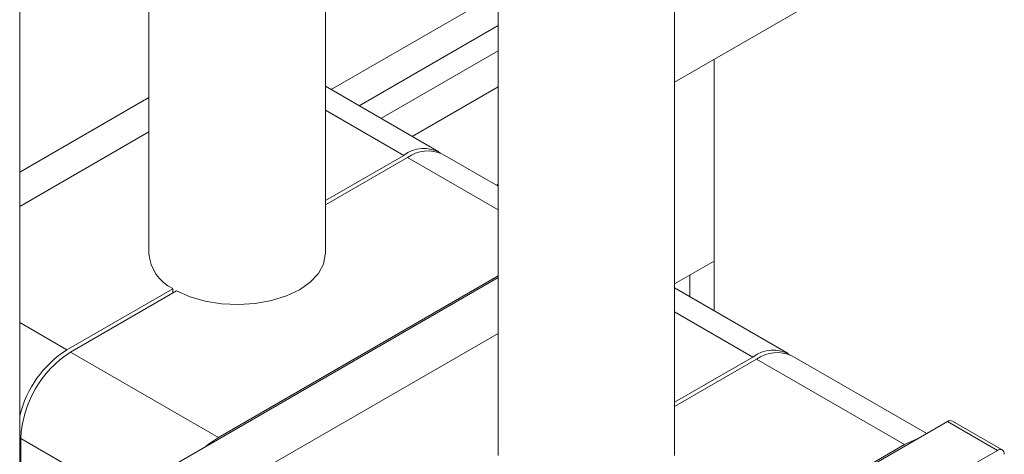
# Model space of a CAD drawing. Header units: millimetres. Extents: x 450 to 25135, y 150 to 17673.
# Tile 207 of 256: x 10932 to 11044, y 11471 to 11521. Entities that reach past the tile are written whole.
import ezdxf

# ---------------------------------------------------------------- set-up
doc = ezdxf.new("R2010")
doc.units = ezdxf.units.MM
doc.linetypes.add('SLD-Centrada-doble', pattern=[12.7, 6.35, -1.27, 1.27, -1.27, 1.27, -1.27])
doc.linetypes.add('SLD-Continua', pattern=[0])
doc.layers.add('COTAS', color=1, linetype='SLD-Continua')
doc.layers.add('OCULTA', color=8, linetype='SLD-Continua')

msp = doc.modelspace()

# ---------------------------------------------------------------- linework, layer by layer
at = {"color": 7, "linetype": 'SLD-Continua', "lineweight": 18, "ltscale": 30}
for p, q in [((10966.61, 11494.19), (10966.61, 11897.36)), ((10986.2, 11874.5), (10986.2, 11471.33)), ((11006.2, 11471.33), (11006.2, 11874.5)), ((10946.61, 11754.44), (10946.61, 11494.19)), ((10931.96, 11428.47), (10931.96, 11695.71))]:
    msp.add_line(p, q, dxfattribs=at)
at = {"layer": 'COTAS', "linetype": 'SLD-Continua', "lineweight": 18, "ltscale": 30}
for p, q in [((11040.4, 11533.37), (11006.2, 11513.63)), ((10986.2, 11523.73), (10967.26, 11512.79)), ((10986.2, 11520.05), (10970.44, 11510.95)), ((10986.2, 11517.19), (10972.92, 11509.52)), ((10979.49, 11505.73), (10966.61, 11513.17)), ((10986.2, 11513.11), (10976.45, 11507.48)), ((10946.61, 11511.89), (10931.96, 11503.43)), ((10946.61, 11508.01), (10931.96, 11499.55)), ((10966.61, 11500.21), (10975.49, 11505.33)), ((10975.91, 11505.09), (10966.61, 11499.72)), ((10986.2, 11501.85), (10979.91, 11505.49)), ((10986.2, 11502.09), (10986, 11501.97)), ((10986.2, 11491.48), (10948.83, 11469.9)), ((10986.2, 11491.68), (10954.48, 11473.37)), ((10937.3, 11483.29), (10949.33, 11490.23)), ((10949.75, 11489.99), (10937.73, 11483.05)), ((10949.33, 11489.74), (10949.33, 11490.23)), ((11019.08, 11482.87), (11006.2, 11490.31)), ((10986.2, 11485.15), (10960.14, 11470.11)), ((11006.2, 11477.35), (11015.08, 11482.47)), ((11015.51, 11482.23), (11006.2, 11476.86)), ((11034.79, 11473.81), (11019.51, 11482.63)), ((11037.15, 11475.17), (10989.2, 11447.49)), ((11043.35, 11471.96), (11037.7, 11475.22)), ((10932.07, 11473.25), (10932.07, 11461.41)), ((11032.27, 11472.56), (10994.08, 11450.51)), ((11042.8, 11471.9), (10994.86, 11444.23))]:
    msp.add_line(p, q, dxfattribs=at)
at = {"layer": 'COTAS', "linetype": 'SLD-Centrada-doble', "lineweight": 18, "ltscale": 30}
for p, q in [((10966.61, 11510.46), (10975.49, 11505.33)), ((10986.2, 11499.15), (10975.91, 11505.09)), ((11006.2, 11487.6), (11015.08, 11482.47)), ((10931.96, 11486.38), (10937.3, 11483.29)), ((10954.48, 11473.37), (10937.73, 11483.05)), ((11032.27, 11472.56), (11015.51, 11482.23)), ((11042.8, 11471.9), (11037.15, 11475.17)), ((10948.83, 11463.57), (10932.07, 11473.25))]:
    msp.add_line(p, q, dxfattribs=at)
at = {"layer": 'COTAS', "linetype": 'SLD-Continua', "lineweight": 18, "ltscale": 30, "flags": 128}
for points in [[(10966.61, 11494.19), (10966.6, 11494.1), (10966.39, 11493), (10965.82, 11491.94), (10964.9, 11490.96), (10963.68, 11490.11), (10962.19, 11489.4), (10960.5, 11488.87), (10958.67, 11488.54), (10956.76, 11488.42), (10954.84, 11488.51), (10952.99, 11488.81), (10951.27, 11489.31), (10949.75, 11489.99)], [(10953.08, 11472.36), (10953.38, 11472.61), (10954.48, 11473.37)], [(11032.27, 11472.56), (11033.37, 11473.07), (11033.67, 11473.16)]]:
    msp.add_lwpolyline(points, dxfattribs=at)
at = {"layer": 'COTAS', "linetype": 'SLD-Continua', "lineweight": 18, "ltscale": 900}
for centre, radius, start, end in [((10977.78, 11502.36), 3.76, 59.4865, 127.6924), ((10978.25, 11501.82), 4.02, 65.6929, 125.6176), ((10951.48, 11494.63), 4.9, 185.1271, 243.871), ((10944, 11472.86), 12.4, 122.6897, 166.1915), ((11017.38, 11479.5), 3.76, 59.4865, 127.6924), ((10944.35, 11472.69), 12.29, 122.6055, 177.3945), ((11017.85, 11478.96), 4.02, 65.6929, 125.6176), ((11037.47, 11474.72), 0.553, 65.6929, 125.6176), ((11043.11, 11471.53), 0.48, 350.786, 129.2033)]:
    msp.add_arc(centre, radius, start, end, dxfattribs=at)
at = {"layer": 'OCULTA', "linetype": 'SLD-Continua', "lineweight": 18, "ltscale": 30}
for p, q in [((11010.7, 11493.36), (11010.7, 11516.23)), ((11010.7, 11493.36), (11010.7, 11516.23)), ((11010.7, 11493.36), (11010.7, 11516.23)), ((11010.7, 11487.71), (11010.7, 11516.23)), ((11010.7, 11487.71), (11010.7, 11516.23)), ((11010.7, 11487.71), (11010.7, 11516.23)), ((11010.7, 11493.36), (11006.2, 11490.77)), ((11010.7, 11493.36), (11006.2, 11490.77)), ((11010.7, 11493.36), (11006.2, 11490.77))]:
    msp.add_line(p, q, dxfattribs=at)
at = {"layer": 'OCULTA', "linetype": 'SLD-Centrada-doble', "lineweight": 18, "ltscale": 30}
msp.add_line((11007.92, 11489.32), (11007.92, 11491.76), dxfattribs=at)
msp.add_line((11007.92, 11489.32), (11007.92, 11491.76), dxfattribs=at)
msp.add_line((11007.92, 11489.32), (11007.92, 11491.76), dxfattribs=at)

doc.saveas('drawing.dxf')
